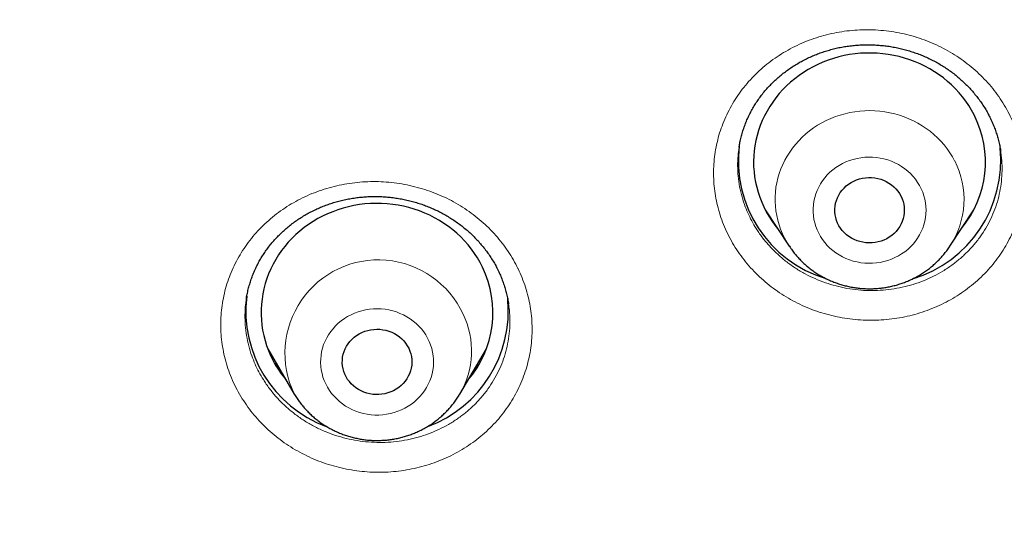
# Model space of a CAD drawing. Header units: millimetres. Extents: x 8 to 436, y 12 to 763.
# Tile 160 of 256: x 192.36 to 205.09, y 691.55 to 698.12. Entities that reach past the tile are written whole.
import ezdxf

# ---------------------------------------------------------------- set-up
doc = ezdxf.new("R2010")
doc.units = ezdxf.units.MM

msp = doc.modelspace()

# ---------------------------------------------------------------- linework, layer by layer
at = {"color": 7, "linetype": 'Continuous', "lineweight": 30}
for p, q in [((201.662, 696.474), (201.661, 696.468)), ((205.045, 696.418), (205.044, 696.42)), ((202.001, 695.664), (202.311, 695.194)), ((202.03, 695.619), (202.02, 695.63)), ((204.388, 695.194), (204.698, 695.664)), ((204.668, 695.613), (204.656, 695.602)), ((195.29, 694.51), (195.289, 694.507)), ((198.678, 694.449), (198.678, 694.452)), ((195.566, 693.866), (195.909, 693.283)), ((198.049, 693.283), (198.393, 693.866)), ((198.049, 693.283), (198.048, 693.281))]:
    msp.add_line(p, q, dxfattribs=at)
at = {"color": 252, "linetype": 'Continuous', "lineweight": 0}
for p, q in [((202.03, 695.62), (202.019, 695.632)), ((204.669, 695.615), (204.658, 695.604)), ((198.296, 693.664), (198.245, 693.615)), ((198.048, 693.281), (198.038, 693.265))]:
    msp.add_line(p, q, dxfattribs=at)
at = {"color": 7, "linetype": 'Continuous', "lineweight": 30, "flags": 128}
for points in [[(204.701, 696.893), (204.668, 696.954), (204.632, 697.012), (204.593, 697.069), (204.552, 697.124), (204.507, 697.178), (204.46, 697.229), (204.411, 697.278), (204.359, 697.324), (204.304, 697.369), (204.248, 697.41), (204.189, 697.45), (204.129, 697.486), (204.066, 697.52), (204.002, 697.551), (203.937, 697.579), (203.87, 697.604), (203.802, 697.626), (203.733, 697.644), (203.663, 697.66), (203.592, 697.673), (203.521, 697.682), (203.449, 697.688), (203.377, 697.691), (203.306, 697.691), (203.234, 697.687), (203.162, 697.68), (203.091, 697.67), (203.02, 697.657), (202.951, 697.641), (202.882, 697.621), (202.814, 697.599), (202.747, 697.573), (202.682, 697.544), (202.619, 697.513), (202.557, 697.478), (202.496, 697.441), (202.438, 697.402), (202.382, 697.359), (202.328, 697.315), (202.277, 697.267), (202.228, 697.218), (202.181, 697.166), (202.137, 697.113), (202.096, 697.057), (202.058, 697), (202.023, 696.941), (201.991, 696.88), (201.962, 696.818), (201.936, 696.755), (201.914, 696.691), (201.895, 696.626), (201.879, 696.56), (201.866, 696.493), (201.857, 696.426), (201.851, 696.359), (201.849, 696.291), (201.85, 696.224), (201.855, 696.156), (201.863, 696.089), (201.875, 696.023), (201.89, 695.956), (201.908, 695.891), (201.93, 695.827), (201.954, 695.763), (201.983, 695.701), (202.014, 695.64), (202.048, 695.581), (202.085, 695.523), (202.125, 695.467), (202.16, 695.423)], [(203.755, 695.843), (203.77, 695.808), (203.783, 695.773), (203.792, 695.736), (203.797, 695.699), (203.799, 695.662), (203.798, 695.625), (203.793, 695.588), (203.784, 695.551), (203.772, 695.515), (203.757, 695.481), (203.739, 695.448), (203.717, 695.416), (203.693, 695.386), (203.666, 695.359), (203.636, 695.334), (203.605, 695.311), (203.571, 695.291), (203.535, 695.274), (203.498, 695.26), (203.46, 695.25), (203.421, 695.242), (203.382, 695.238), (203.342, 695.237), (203.302, 695.239), (203.263, 695.244), (203.224, 695.253), (203.187, 695.265), (203.15, 695.28), (203.115, 695.298), (203.082, 695.319), (203.051, 695.342), (203.023, 695.368), (202.996, 695.397), (202.973, 695.427), (202.953, 695.459), (202.936, 695.493), (202.921, 695.528), (202.911, 695.564), (202.904, 695.601), (202.9, 695.638), (202.9, 695.675), (202.903, 695.713), (202.91, 695.75), (202.92, 695.786), (202.933, 695.821), (202.95, 695.855), (202.97, 695.887), (202.993, 695.918), (203.019, 695.946), (203.047, 695.973), (203.078, 695.997), (203.11, 696.018), (203.145, 696.036), (203.181, 696.052), (203.219, 696.064), (203.257, 696.073), (203.297, 696.079), (203.336, 696.082), (203.376, 696.081), (203.416, 696.078), (203.455, 696.07), (203.493, 696.06), (203.53, 696.046), (203.566, 696.03), (203.6, 696.01), (203.632, 695.988), (203.662, 695.963), (203.689, 695.936), (203.714, 695.907), (203.736, 695.876), (203.755, 695.843)], [(198.344, 694.924), (198.312, 694.984), (198.278, 695.044), (198.24, 695.101), (198.2, 695.157), (198.157, 695.211), (198.111, 695.263), (198.062, 695.313), (198.011, 695.361), (197.958, 695.406), (197.902, 695.449), (197.844, 695.489), (197.785, 695.527), (197.723, 695.562), (197.66, 695.594), (197.595, 695.623), (197.529, 695.65), (197.461, 695.673), (197.392, 695.693), (197.323, 695.71), (197.252, 695.724), (197.181, 695.735), (197.11, 695.742), (197.038, 695.746), (196.966, 695.747), (196.894, 695.745), (196.822, 695.74), (196.751, 695.731), (196.68, 695.719), (196.61, 695.704), (196.541, 695.686), (196.473, 695.665), (196.406, 695.64), (196.34, 695.613), (196.275, 695.583), (196.213, 695.55), (196.152, 695.514), (196.093, 695.475), (196.036, 695.434), (195.981, 695.39), (195.928, 695.344), (195.878, 695.295), (195.831, 695.245), (195.786, 695.192), (195.744, 695.137), (195.704, 695.081), (195.668, 695.022), (195.634, 694.962), (195.604, 694.901), (195.577, 694.838), (195.553, 694.775), (195.532, 694.71), (195.515, 694.644), (195.501, 694.578), (195.491, 694.511), (195.483, 694.444), (195.48, 694.376), (195.479, 694.309), (195.483, 694.241), (195.489, 694.174), (195.499, 694.107), (195.513, 694.041), (195.53, 693.975), (195.55, 693.91), (195.573, 693.846), (195.6, 693.783), (195.63, 693.722), (195.663, 693.662), (195.699, 693.603), (195.738, 693.546), (195.78, 693.491), (195.804, 693.462)], [(202.312, 695.192), (202.311, 695.193), (202.311, 695.194)], [(197.389, 693.874), (197.403, 693.839), (197.415, 693.804), (197.423, 693.767), (197.428, 693.73), (197.429, 693.692), (197.427, 693.655), (197.421, 693.618), (197.412, 693.582), (197.399, 693.546), (197.383, 693.512), (197.364, 693.479), (197.342, 693.448), (197.317, 693.419), (197.289, 693.392), (197.259, 693.367), (197.227, 693.345), (197.193, 693.326), (197.157, 693.31), (197.12, 693.297), (197.081, 693.287), (197.042, 693.28), (197.003, 693.276), (196.963, 693.276), (196.923, 693.279), (196.884, 693.285), (196.845, 693.295), (196.808, 693.307), (196.772, 693.323), (196.737, 693.342), (196.705, 693.363), (196.674, 693.387), (196.646, 693.414), (196.621, 693.443), (196.598, 693.473), (196.579, 693.506), (196.562, 693.54), (196.549, 693.575), (196.539, 693.611), (196.532, 693.648), (196.529, 693.686), (196.53, 693.723), (196.534, 693.76), (196.542, 693.797), (196.553, 693.833), (196.567, 693.868), (196.584, 693.901), (196.605, 693.933), (196.629, 693.964), (196.655, 693.992), (196.684, 694.017), (196.715, 694.041), (196.748, 694.061), (196.783, 694.079), (196.82, 694.094), (196.858, 694.106), (196.896, 694.114), (196.936, 694.119), (196.976, 694.121), (197.015, 694.12), (197.055, 694.115), (197.094, 694.107), (197.132, 694.096), (197.169, 694.082), (197.204, 694.065), (197.237, 694.045), (197.269, 694.022), (197.298, 693.997), (197.325, 693.969), (197.349, 693.939), (197.37, 693.907), (197.389, 693.874)]]:
    msp.add_lwpolyline(points, dxfattribs=at)
at = {"color": 252, "linetype": 'Continuous', "lineweight": 0, "flags": 128}
for points in [[(202.311, 695.194), (202.278, 695.246), (202.249, 695.3), (202.222, 695.356), (202.199, 695.413), (202.178, 695.471), (202.161, 695.53), (202.148, 695.59), (202.138, 695.65), (202.131, 695.711), (202.128, 695.772), (202.128, 695.833), (202.132, 695.894), (202.139, 695.955), (202.15, 696.015), (202.164, 696.075), (202.181, 696.134), (202.202, 696.192), (202.226, 696.249), (202.253, 696.304), (202.283, 696.358), (202.316, 696.411), (202.352, 696.462), (202.391, 696.51), (202.433, 696.557), (202.477, 696.602), (202.524, 696.645), (202.573, 696.685), (202.624, 696.722), (202.678, 696.757), (202.733, 696.789), (202.79, 696.819), (202.849, 696.845), (202.909, 696.869), (202.97, 696.889), (203.032, 696.907), (203.096, 696.921), (203.159, 696.932), (203.224, 696.94), (203.289, 696.945), (203.354, 696.946), (203.419, 696.944), (203.484, 696.939), (203.548, 696.931), (203.612, 696.919), (203.675, 696.904), (203.737, 696.887), (203.798, 696.866), (203.858, 696.842), (203.917, 696.815), (203.973, 696.785), (204.028, 696.752), (204.081, 696.717), (204.132, 696.679), (204.181, 696.639), (204.228, 696.596), (204.272, 696.551), (204.313, 696.504), (204.351, 696.454), (204.387, 696.403), (204.42, 696.351), (204.45, 696.296), (204.45, 696.296)], [(202.691, 695.362), (202.715, 695.32), (202.741, 695.279), (202.77, 695.241), (202.802, 695.204), (202.837, 695.17), (202.874, 695.138), (202.914, 695.108), (202.955, 695.081), (202.999, 695.057), (203.044, 695.036), (203.09, 695.018), (203.138, 695.002), (203.187, 694.99), (203.236, 694.981), (203.286, 694.975), (203.337, 694.973), (203.387, 694.974), (203.437, 694.978), (203.487, 694.985), (203.536, 694.996), (203.584, 695.01), (203.632, 695.026), (203.677, 695.046), (203.722, 695.069), (203.764, 695.094), (203.805, 695.123), (203.843, 695.153), (203.879, 695.187), (203.912, 695.222), (203.943, 695.26), (203.971, 695.299), (203.996, 695.34), (204.018, 695.383), (204.037, 695.427), (204.052, 695.472), (204.064, 695.518), (204.073, 695.565), (204.078, 695.612), (204.08, 695.659), (204.078, 695.707), (204.073, 695.754), (204.064, 695.8), (204.052, 695.847), (204.037, 695.892), (204.018, 695.936), (203.996, 695.978), (203.971, 696.019), (203.943, 696.059), (203.912, 696.096), (203.879, 696.132), (203.843, 696.165), (203.805, 696.196), (203.764, 696.224), (203.722, 696.25), (203.677, 696.273), (203.632, 696.292), (203.584, 696.309), (203.536, 696.323), (203.487, 696.333), (203.437, 696.341), (203.387, 696.345), (203.337, 696.346), (203.286, 696.343), (203.236, 696.337), (203.187, 696.329), (203.138, 696.316), (203.09, 696.301), (203.044, 696.283), (202.999, 696.262), (202.955, 696.237), (202.914, 696.21), (202.874, 696.181), (202.837, 696.149), (202.802, 696.115), (202.77, 696.078), (202.741, 696.039), (202.715, 695.999), (202.691, 695.957), (202.671, 695.914), (202.654, 695.869), (202.64, 695.824), (202.63, 695.777), (202.623, 695.73), (202.619, 695.683), (202.619, 695.636), (202.623, 695.588), (202.63, 695.541), (202.64, 695.495), (202.654, 695.449), (202.671, 695.405), (202.691, 695.362)], [(196.315, 693.413), (196.337, 693.371), (196.363, 693.33), (196.391, 693.291), (196.423, 693.254), (196.457, 693.219), (196.493, 693.186), (196.532, 693.156), (196.573, 693.128), (196.616, 693.103), (196.66, 693.081), (196.706, 693.062), (196.754, 693.046), (196.802, 693.032), (196.851, 693.023), (196.901, 693.016), (196.952, 693.012), (197.002, 693.012), (197.052, 693.015), (197.102, 693.022), (197.152, 693.031), (197.2, 693.044), (197.248, 693.06), (197.294, 693.079), (197.339, 693.101), (197.382, 693.126), (197.423, 693.153), (197.462, 693.183), (197.499, 693.216), (197.533, 693.251), (197.564, 693.287), (197.593, 693.326), (197.619, 693.367), (197.642, 693.409), (197.661, 693.453), (197.678, 693.498), (197.691, 693.544), (197.7, 693.59), (197.707, 693.637), (197.709, 693.684), (197.709, 693.732), (197.705, 693.779), (197.697, 693.826), (197.686, 693.872), (197.671, 693.917), (197.654, 693.962), (197.633, 694.005), (197.609, 694.047), (197.582, 694.087), (197.552, 694.125), (197.519, 694.161), (197.484, 694.195), (197.446, 694.226), (197.406, 694.255), (197.364, 694.282), (197.321, 694.305), (197.275, 694.326), (197.229, 694.344), (197.181, 694.358), (197.132, 694.37), (197.082, 694.378), (197.032, 694.383), (196.981, 694.385), (196.931, 694.383), (196.881, 694.379), (196.831, 694.371), (196.782, 694.359), (196.734, 694.345), (196.687, 694.328), (196.642, 694.307), (196.598, 694.284), (196.556, 694.258), (196.516, 694.229), (196.478, 694.198), (196.442, 694.164), (196.41, 694.128), (196.379, 694.09), (196.352, 694.05), (196.328, 694.009), (196.306, 693.966), (196.288, 693.922), (196.274, 693.876), (196.262, 693.83), (196.254, 693.783), (196.25, 693.736), (196.249, 693.689), (196.251, 693.641), (196.257, 693.594), (196.267, 693.548), (196.279, 693.502), (196.295, 693.457), (196.315, 693.413)]]:
    msp.add_lwpolyline(points, dxfattribs=at)
at = {"color": 7, "linetype": 'Continuous', "lineweight": 30}
for centre, radius, start, end in [((203.506, 696.281), 1.342, 320.2868, 27.147), ((203.245, 696.3), 1.593, 172.9465, 253.1764), ((203.449, 696.303), 1.597, 286.6354, 5.8726), ((197.136, 694.337), 1.342, 319.3462, 25.9112), ((196.87, 694.355), 1.588, 173.0324, 249.8468), ((197.088, 694.356), 1.589, 290.1801, 5.6866)]:
    msp.add_arc(centre, radius, start, end, dxfattribs=at)
at = {"color": 252, "linetype": 'Continuous', "lineweight": 0}
for centre, radius, start, end in [((203.481, 695.798), 1.09, 326.3427, 27.2194), ((196.995, 693.811), 1.207, 24.8017, 205.8485), ((197.112, 693.839), 1.089, 329.2804, 26.0043)]:
    msp.add_arc(centre, radius, start, end, dxfattribs=at)
at = {"color": 7, "linetype": 'Continuous', "lineweight": 30}
for points, knots in [([(184.502, 710.088), (184.502, 710.073), (184.502, 710.039), (184.501, 709.983), (184.501, 709.923), (184.501, 709.858), (184.502, 709.791), (184.502, 709.719), (184.502, 709.647), (184.503, 709.576), (184.503, 709.498), (184.504, 709.414), (184.505, 709.325), (184.506, 709.251), (184.507, 709.191), (184.508, 709.146), (184.509, 709.107), (184.51, 709.07), (184.51, 709.03), (184.511, 708.983), (184.513, 708.925), (184.514, 708.856), (184.516, 708.778), (184.518, 708.698), (184.521, 708.619), (184.523, 708.542), (184.526, 708.451), (184.53, 708.349), (184.534, 708.235), (184.539, 708.115), (184.545, 707.986), (184.551, 707.843), (184.559, 707.692), (184.568, 707.531), (184.577, 707.361), (184.587, 707.212), (184.595, 707.091), (184.601, 707.003), (184.606, 706.925), (184.611, 706.856), (184.615, 706.797), (184.619, 706.748), (184.622, 706.709), (184.624, 706.678), (184.626, 706.651), (184.628, 706.623), (184.631, 706.589), (184.634, 706.549), (184.638, 706.502), (184.642, 706.447), (184.648, 706.384), (184.654, 706.313), (184.661, 706.233), (184.668, 706.143), (184.677, 706.044), (184.687, 705.936), (184.698, 705.821), (184.71, 705.7), (184.734, 705.467), (184.771, 705.122), (184.826, 704.662), (184.873, 704.301), (184.908, 704.043), (184.93, 703.89), (184.952, 703.738), (184.974, 703.593), (184.994, 703.458), (185.013, 703.335), (185.029, 703.237), (185.041, 703.161), (185.05, 703.104), (185.059, 703.051), (185.066, 703.005), (185.072, 702.968), (185.077, 702.941), (185.08, 702.923), (185.083, 702.906), (185.086, 702.887), (185.091, 702.858), (185.098, 702.817), (185.107, 702.76), (185.119, 702.693), (185.132, 702.615), (185.148, 702.528), (185.164, 702.433), (185.182, 702.335), (185.2, 702.236), (185.234, 702.051), (185.286, 701.779), (185.37, 701.356), (185.473, 700.866), (185.598, 700.31), (185.72, 699.798), (185.838, 699.331), (185.918, 699.023), (185.971, 698.826), (185.993, 698.744), (186.014, 698.667), (186.033, 698.596), (186.052, 698.528), (186.07, 698.464), (186.087, 698.405), (186.1, 698.357), (186.11, 698.323), (186.116, 698.3), (186.12, 698.285), (186.125, 698.271), (186.13, 698.251), (186.138, 698.222), (186.15, 698.183), (186.163, 698.135), (186.18, 698.077), (186.199, 698.012), (186.221, 697.935), (186.248, 697.844), (186.279, 697.739), (186.313, 697.624), (186.351, 697.502), (186.389, 697.375), (186.45, 697.18), (186.532, 696.92), (186.635, 696.599), (186.739, 696.289), (186.841, 695.99), (186.941, 695.701), (187.041, 695.423), (187.138, 695.155), (187.223, 694.928), (187.294, 694.74), (187.352, 694.587), (187.409, 694.439), (187.465, 694.296), (187.52, 694.158), (187.573, 694.024), (187.625, 693.896), (187.673, 693.777), (187.718, 693.667), (187.76, 693.565), (187.801, 693.467), (187.84, 693.374), (187.876, 693.287), (187.908, 693.212), (187.933, 693.153), (187.953, 693.108), (187.967, 693.074), (187.978, 693.049), (187.988, 693.027), (187.997, 693.004), (188.01, 692.975), (188.025, 692.939), (188.045, 692.895), (188.067, 692.843), (188.093, 692.784), (188.12, 692.721), (188.149, 692.655), (188.179, 692.589), (188.233, 692.467), (188.314, 692.287), (188.423, 692.048), (188.538, 691.8), (188.658, 691.545), (188.784, 691.282), (188.924, 690.997), (189.077, 690.689), (189.244, 690.36), (189.418, 690.025), (189.607, 689.669), (189.81, 689.294), (189.985, 688.98), (190.118, 688.744), (190.206, 688.59), (190.292, 688.441), (190.381, 688.289), (190.47, 688.135), (190.562, 687.981), (190.649, 687.836), (190.731, 687.699), (190.809, 687.57), (190.873, 687.467), (190.922, 687.386), (190.958, 687.329), (190.99, 687.277), (191.017, 687.234), (191.038, 687.199), (191.055, 687.172), (191.071, 687.146), (191.089, 687.118), (191.111, 687.082), (191.137, 687.041), (191.169, 686.99), (191.208, 686.929), (191.254, 686.856), (191.305, 686.776), (191.362, 686.687), (191.424, 686.59), (191.493, 686.485), (191.567, 686.371), (191.646, 686.25), (191.732, 686.12), (191.824, 685.982), (191.922, 685.837), (192.046, 685.654), (192.195, 685.436), (192.367, 685.188), (192.615, 684.837), (192.941, 684.386), (193.349, 683.839), (193.68, 683.408), (193.93, 683.09), (194.096, 682.881), (194.263, 682.674), (194.431, 682.469), (194.597, 682.267), (194.764, 682.067), (194.929, 681.872), (195.092, 681.68), (195.25, 681.498), (195.372, 681.357), (195.461, 681.256), (195.518, 681.192), (195.574, 681.128), (195.629, 681.067), (195.681, 681.008), (195.729, 680.954), (195.771, 680.907), (195.807, 680.867), (195.837, 680.835), (195.86, 680.809), (195.877, 680.79), (195.893, 680.772), (195.912, 680.752), (195.934, 680.727), (195.964, 680.695), (196.002, 680.652), (196.051, 680.599), (196.107, 680.538), (196.171, 680.468), (196.243, 680.39), (196.324, 680.303), (196.412, 680.209), (196.508, 680.107), (196.604, 680.005), (196.699, 679.905), (196.792, 679.809), (196.89, 679.707), (196.992, 679.601), (197.17, 679.419), (197.42, 679.166), (197.744, 678.845), (198.111, 678.488), (198.523, 678.097), (198.98, 677.675), (199.436, 677.265), (199.893, 676.865), (200.348, 676.477), (200.803, 676.099), (201.182, 675.792), (201.483, 675.553), (201.702, 675.381), (201.912, 675.219), (202.113, 675.065), (202.304, 674.92), (202.482, 674.786), (202.649, 674.662), (202.802, 674.549), (202.947, 674.443), (203.084, 674.344), (203.196, 674.264), (203.285, 674.199), (203.354, 674.151), (203.417, 674.106), (203.474, 674.065), (203.522, 674.031), (203.561, 674.003), (203.592, 673.982), (203.617, 673.965), (203.639, 673.949), (203.662, 673.933), (203.689, 673.914), (203.726, 673.888), (203.772, 673.856), (203.83, 673.816), (203.897, 673.769), (203.974, 673.716), (204.061, 673.656), (204.158, 673.59), (204.265, 673.517), (204.382, 673.438), (204.509, 673.353), (204.646, 673.262), (204.793, 673.165), (204.947, 673.064), (205.108, 672.959), (205.275, 672.852), (205.451, 672.739), (205.636, 672.622), (205.831, 672.5), (206.036, 672.373), (206.25, 672.242), (206.477, 672.105), (206.719, 671.961), (206.975, 671.81), (207.242, 671.655), (207.519, 671.496), (207.809, 671.334), (208.109, 671.167), (208.421, 670.998), (208.744, 670.825), (209.079, 670.649), (209.426, 670.471), (209.784, 670.29), (210.119, 670.124), (210.334, 670.02), (210.426, 669.976)], [0, 0, 0, 0, 0.000894, 0.001956, 0.003195, 0.004397, 0.005735, 0.007208, 0.008683, 0.010087, 0.01142, 0.013371, 0.015146, 0.016745, 0.01782, 0.018734, 0.019488, 0.020154, 0.020952, 0.021897, 0.022989, 0.024447, 0.026067, 0.027679, 0.029265, 0.030824, 0.032356, 0.034708, 0.036995, 0.039236, 0.04192, 0.044789, 0.047842, 0.05108, 0.054503, 0.05811, 0.060052, 0.061825, 0.063405, 0.064791, 0.065984, 0.066967, 0.067763, 0.068373, 0.068811, 0.069406, 0.070057, 0.070861, 0.071822, 0.072941, 0.074216, 0.075649, 0.07724, 0.079074, 0.081082, 0.083262, 0.085614, 0.088108, 0.09063, 0.099764, 0.109103, 0.118645, 0.121741, 0.124858, 0.127995, 0.130996, 0.133746, 0.136246, 0.138495, 0.139756, 0.140921, 0.141992, 0.142965, 0.143764, 0.144245, 0.144597, 0.144898, 0.145281, 0.145748, 0.146682, 0.147835, 0.149208, 0.1508, 0.152612, 0.154589, 0.156612, 0.158641, 0.160676, 0.167996, 0.175394, 0.186756, 0.19827, 0.209853, 0.218584, 0.22735, 0.229108, 0.230852, 0.232473, 0.233949, 0.235279, 0.236737, 0.237967, 0.23897, 0.239745, 0.240131, 0.240419, 0.240654, 0.241061, 0.24167, 0.242449, 0.243507, 0.244715, 0.246073, 0.247582, 0.249574, 0.251778, 0.254196, 0.256825, 0.259519, 0.262184, 0.269177, 0.275959, 0.282529, 0.288887, 0.295034, 0.30097, 0.306694, 0.312207, 0.315564, 0.318838, 0.322028, 0.325127, 0.328076, 0.331024, 0.333787, 0.336365, 0.338758, 0.340966, 0.34299, 0.345137, 0.347028, 0.348662, 0.350039, 0.3509, 0.351617, 0.352233, 0.352585, 0.353058, 0.353689, 0.354479, 0.355447, 0.35658, 0.357878, 0.359297, 0.360737, 0.362194, 0.363667, 0.368759, 0.374039, 0.379506, 0.385161, 0.391003, 0.397004, 0.40423, 0.411621, 0.419176, 0.426896, 0.435738, 0.444787, 0.448398, 0.451974, 0.455417, 0.458725, 0.462487, 0.466059, 0.46944, 0.472631, 0.47563, 0.478439, 0.479885, 0.48127, 0.482489, 0.483499, 0.484334, 0.484938, 0.48541, 0.486126, 0.486958, 0.487929, 0.489041, 0.490547, 0.492251, 0.494154, 0.496255, 0.498555, 0.501053, 0.50375, 0.506645, 0.509739, 0.513031, 0.516521, 0.52021, 0.526226, 0.532237, 0.538238, 0.551838, 0.565383, 0.578876, 0.584161, 0.589439, 0.594708, 0.599969, 0.605183, 0.610223, 0.615407, 0.620382, 0.625146, 0.6297, 0.631431, 0.63313, 0.634797, 0.636431, 0.638027, 0.639468, 0.640704, 0.641737, 0.642653, 0.643313, 0.643766, 0.644211, 0.644739, 0.645386, 0.646152, 0.647365, 0.648791, 0.650431, 0.652285, 0.654391, 0.656719, 0.659269, 0.66204, 0.665032, 0.667538, 0.670181, 0.672961, 0.675877, 0.678914, 0.687963, 0.69693, 0.705815, 0.718193, 0.73041, 0.742464, 0.754357, 0.766088, 0.777658, 0.789065, 0.79476, 0.800203, 0.805394, 0.810334, 0.815022, 0.819459, 0.823412, 0.827141, 0.830646, 0.833928, 0.836987, 0.838722, 0.840376, 0.841915, 0.843269, 0.844435, 0.845413, 0.846059, 0.846641, 0.847166, 0.847657, 0.848291, 0.849103, 0.850242, 0.85161, 0.853209, 0.855036, 0.857094, 0.859381, 0.861899, 0.864645, 0.867622, 0.870828, 0.874264, 0.87793, 0.881588, 0.88545, 0.889515, 0.893783, 0.898255, 0.90293, 0.907808, 0.91289, 0.918431, 0.924195, 0.930183, 0.936393, 0.942827, 0.949483, 0.956363, 0.963465, 0.97079, 0.978339, 0.98611, 0.994104, 1, 1, 1, 1]), ([(201.661, 696.474), (201.664, 696.489), (201.67, 696.527), (201.683, 696.586), (201.7, 696.651), (201.721, 696.716), (201.744, 696.779), (201.77, 696.842), (201.799, 696.903), (201.831, 696.963), (201.866, 697.021), (201.903, 697.078), (201.943, 697.134), (201.985, 697.188), (202.03, 697.24), (202.078, 697.29), (202.127, 697.339), (202.179, 697.385), (202.233, 697.429), (202.289, 697.471), (202.347, 697.511), (202.407, 697.549), (202.468, 697.584), (202.531, 697.616), (202.596, 697.646), (202.661, 697.674), (202.728, 697.698), (202.796, 697.72), (202.865, 697.74), (202.935, 697.757), (203.007, 697.771), (203.078, 697.782), (203.15, 697.79), (203.222, 697.796), (203.294, 697.799), (203.366, 697.798), (203.439, 697.795), (203.511, 697.789), (203.583, 697.781), (203.656, 697.769), (203.727, 697.755), (203.798, 697.738), (203.867, 697.718), (203.936, 697.696), (204.003, 697.671), (204.069, 697.643), (204.134, 697.613), (204.198, 697.58), (204.261, 697.545), (204.322, 697.507), (204.381, 697.467), (204.438, 697.425), (204.493, 697.381), (204.545, 697.335), (204.596, 697.286), (204.645, 697.236), (204.691, 697.184), (204.735, 697.13), (204.777, 697.075), (204.816, 697.018), (204.852, 696.959), (204.879, 696.912), (204.893, 696.883), (204.897, 696.876)], [0, 0, 0, 0, 0.011843, 0.028715, 0.045601, 0.062508, 0.079432, 0.096287, 0.113093, 0.129883, 0.14666, 0.163429, 0.180194, 0.196956, 0.213722, 0.230486, 0.247226, 0.263817, 0.280473, 0.297174, 0.313899, 0.330623, 0.347318, 0.363958, 0.380523, 0.397017, 0.413476, 0.430004, 0.44662, 0.46329, 0.479978, 0.496637, 0.513227, 0.529711, 0.546082, 0.562469, 0.578938, 0.595504, 0.612135, 0.628793, 0.645438, 0.662025, 0.678519, 0.694896, 0.711274, 0.727759, 0.744312, 0.760913, 0.777543, 0.794178, 0.810793, 0.827367, 0.843884, 0.860368, 0.876984, 0.893576, 0.910174, 0.926784, 0.943417, 0.96008, 0.976785, 0.993541, 1, 1, 1, 1]), ([(204.897, 696.876), (204.902, 696.866), (204.918, 696.835), (204.941, 696.784), (204.967, 696.721), (204.989, 696.657), (205.009, 696.593), (205.025, 696.527), (205.038, 696.469), (205.044, 696.432), (205.046, 696.418)], [0, 0, 0, 0, 0.067997, 0.207891, 0.347627, 0.487429, 0.627357, 0.767471, 0.907835, 1, 1, 1, 1]), ([(195.288, 694.507), (195.288, 694.512), (195.292, 694.54), (195.302, 694.589), (195.317, 694.655), (195.336, 694.719), (195.357, 694.783), (195.382, 694.847), (195.409, 694.908), (195.439, 694.969), (195.472, 695.028), (195.508, 695.086), (195.546, 695.142), (195.587, 695.197), (195.631, 695.25), (195.677, 695.302), (195.725, 695.351), (195.775, 695.398), (195.828, 695.444), (195.882, 695.487), (195.939, 695.528), (195.998, 695.566), (196.059, 695.603), (196.121, 695.637), (196.185, 695.668), (196.249, 695.697), (196.315, 695.723), (196.382, 695.747), (196.451, 695.768), (196.52, 695.786), (196.591, 695.802), (196.663, 695.814), (196.735, 695.824), (196.807, 695.832), (196.879, 695.836), (196.951, 695.837), (197.023, 695.836), (197.095, 695.832), (197.168, 695.824), (197.24, 695.814), (197.312, 695.802), (197.384, 695.786), (197.454, 695.768), (197.523, 695.747), (197.591, 695.724), (197.658, 695.698), (197.724, 695.669), (197.789, 695.638), (197.852, 695.604), (197.914, 695.567), (197.974, 695.529), (198.033, 695.488), (198.089, 695.445), (198.144, 695.4), (198.196, 695.353), (198.246, 695.304), (198.294, 695.253), (198.339, 695.2), (198.383, 695.145), (198.423, 695.089), (198.461, 695.032), (198.497, 694.973), (198.525, 694.922), (198.54, 694.89), (198.546, 694.879)], [0, 0, 0, 0, 0.004046, 0.020714, 0.037393, 0.054086, 0.070799, 0.087531, 0.1042, 0.120817, 0.137419, 0.154008, 0.170589, 0.187165, 0.203738, 0.220314, 0.236892, 0.253428, 0.269824, 0.286286, 0.302795, 0.319329, 0.335867, 0.352377, 0.368837, 0.385225, 0.401535, 0.417801, 0.43413, 0.45055, 0.467027, 0.483526, 0.500002, 0.516413, 0.532724, 0.548917, 0.565104, 0.58137, 0.597737, 0.614171, 0.630637, 0.647094, 0.663498, 0.679815, 0.696015, 0.712198, 0.728481, 0.744833, 0.761235, 0.777667, 0.794108, 0.810531, 0.826916, 0.843246, 0.85954, 0.875956, 0.892352, 0.908752, 0.925164, 0.941596, 0.958057, 0.974558, 0.991108, 1, 1, 1, 1]), ([(202.312, 695.193), (202.318, 695.184), (202.335, 695.158), (202.365, 695.117), (202.404, 695.07), (202.445, 695.025), (202.488, 694.982), (202.533, 694.942), (202.581, 694.903), (202.63, 694.867), (202.681, 694.833), (202.734, 694.802), (202.789, 694.773), (202.845, 694.748), (202.902, 694.724), (202.961, 694.704), (203.02, 694.687), (203.081, 694.672), (203.142, 694.66), (203.203, 694.652), (203.265, 694.646), (203.328, 694.644), (203.39, 694.644), (203.452, 694.648), (203.514, 694.654), (203.576, 694.664), (203.637, 694.676), (203.697, 694.692), (203.756, 694.71), (203.815, 694.732), (203.872, 694.756), (203.928, 694.783), (203.982, 694.812), (204.035, 694.844), (204.086, 694.879), (204.135, 694.916), (204.182, 694.956), (204.226, 694.997), (204.269, 695.041), (204.309, 695.087), (204.347, 695.135), (204.373, 695.171), (204.386, 695.191), (204.388, 695.194)], [0, 0, 0, 0, 0.013309, 0.038212, 0.063142, 0.0881, 0.113086, 0.1381, 0.163143, 0.188214, 0.213312, 0.238438, 0.263589, 0.288764, 0.313962, 0.339182, 0.364421, 0.389678, 0.414951, 0.440238, 0.465537, 0.490845, 0.516161, 0.541483, 0.566807, 0.592131, 0.617453, 0.642771, 0.668082, 0.693384, 0.718675, 0.743952, 0.769213, 0.794456, 0.819678, 0.844878, 0.870053, 0.895203, 0.920325, 0.945419, 0.970484, 0.995518, 1, 1, 1, 1]), ([(198.546, 694.879), (198.55, 694.869), (198.565, 694.838), (198.587, 694.787), (198.611, 694.723), (198.633, 694.659), (198.651, 694.594), (198.666, 694.528), (198.675, 694.48), (198.679, 694.454), (198.68, 694.449)], [0, 0, 0, 0, 0.072732, 0.222364, 0.371833, 0.52138, 0.671066, 0.820955, 0.971116, 1, 1, 1, 1]), ([(195.704, 693.632), (195.692, 693.643), (195.675, 693.658), (195.659, 693.674), (195.655, 693.679)], [0, 0, 0, 0, 0.720658, 1, 1, 1, 1]), ([(198.295, 693.663), (198.294, 693.662), (198.278, 693.644), (198.26, 693.628), (198.243, 693.612), (198.243, 693.612)], [0, 0, 0, 0, 0.041922, 0.999527, 1, 1, 1, 1]), ([(195.909, 693.284), (195.91, 693.282), (195.922, 693.261), (195.945, 693.225), (195.98, 693.176), (196.018, 693.128), (196.058, 693.082), (196.1, 693.039), (196.144, 692.997), (196.191, 692.958), (196.239, 692.921), (196.29, 692.886), (196.342, 692.854), (196.396, 692.824), (196.452, 692.797), (196.508, 692.773), (196.567, 692.751), (196.626, 692.732), (196.686, 692.717), (196.746, 692.704), (196.808, 692.694), (196.87, 692.687), (196.932, 692.683), (196.994, 692.683), (197.057, 692.685), (197.119, 692.69), (197.18, 692.698), (197.242, 692.71), (197.302, 692.724), (197.362, 692.741), (197.421, 692.761), (197.478, 692.784), (197.535, 692.81), (197.59, 692.839), (197.643, 692.87), (197.695, 692.904), (197.745, 692.94), (197.792, 692.978), (197.838, 693.019), (197.882, 693.062), (197.923, 693.107), (197.962, 693.154), (197.998, 693.203), (198.027, 693.245), (198.042, 693.272), (198.047, 693.281)], [0, 0, 0, 0, 0.003666, 0.027373, 0.051103, 0.074858, 0.098639, 0.122447, 0.146282, 0.170144, 0.194034, 0.217949, 0.241891, 0.265858, 0.289848, 0.313861, 0.337895, 0.361948, 0.386019, 0.410106, 0.434206, 0.458319, 0.482442, 0.506573, 0.530711, 0.554851, 0.578993, 0.603134, 0.627272, 0.651404, 0.675528, 0.699643, 0.723745, 0.747833, 0.771904, 0.795957, 0.819989, 0.843999, 0.867985, 0.891945, 0.915878, 0.939784, 0.963661, 0.98751, 1, 1, 1, 1])]:
    msp.add_open_spline(points, degree=3, knots=knots, dxfattribs=at)
at = {"color": 252, "linetype": 'Continuous', "lineweight": 0}
for points, knots in [([(211.189, 671.211), (210.361, 671.629), (208.701, 672.468), (206.322, 673.908), (204.035, 675.471), (201.862, 677.164), (199.769, 679.012), (197.771, 681.017), (195.882, 683.182), (194.145, 685.462), (192.568, 687.842), (191.163, 690.311), (189.935, 692.857), (188.887, 695.473), (188.023, 698.153), (187.346, 700.884), (186.862, 703.65), (186.558, 706.436), (186.52, 708.299), (186.501, 709.23)], [0, 0, 0, 0, 0.056574, 0.113415, 0.17016, 0.226689, 0.283221, 0.342868, 0.402514, 0.462416, 0.522329, 0.581975, 0.64161, 0.701258, 0.760904, 0.820805, 0.880718, 0.940364, 1, 1, 1, 1]), ([(205.154, 696.906), (205.154, 696.906), (205.174, 696.867), (205.21, 696.789), (205.256, 696.669), (205.294, 696.547), (205.322, 696.423), (205.342, 696.297), (205.352, 696.171), (205.354, 696.045), (205.346, 695.918), (205.329, 695.793), (205.303, 695.669), (205.268, 695.547), (205.225, 695.427), (205.172, 695.311), (205.112, 695.198), (205.044, 695.09), (204.967, 694.986), (204.884, 694.887), (204.793, 694.794), (204.695, 694.707), (204.592, 694.626), (204.483, 694.552), (204.369, 694.485), (204.249, 694.426), (204.126, 694.374), (203.999, 694.33), (203.87, 694.294), (203.737, 694.267), (203.603, 694.248), (203.468, 694.237), (203.332, 694.235), (203.197, 694.242), (203.062, 694.257), (202.928, 694.281), (202.796, 694.312), (202.666, 694.352), (202.54, 694.401), (202.417, 694.457), (202.299, 694.52), (202.185, 694.591), (202.077, 694.669), (201.974, 694.753), (201.878, 694.843), (201.788, 694.94), (201.705, 695.041), (201.629, 695.149), (201.56, 695.263), (201.499, 695.382), (201.448, 695.504), (201.406, 695.626), (201.374, 695.75), (201.35, 695.875), (201.335, 696.001), (201.33, 696.128), (201.334, 696.254), (201.347, 696.38), (201.369, 696.505), (201.4, 696.628), (201.439, 696.748), (201.488, 696.866), (201.545, 696.98), (201.61, 697.091), (201.683, 697.197), (201.763, 697.298), (201.851, 697.393), (201.945, 697.483), (202.046, 697.567), (202.153, 697.644), (202.265, 697.714), (202.382, 697.777), (202.504, 697.832), (202.629, 697.879), (202.758, 697.919), (202.889, 697.95), (203.022, 697.973), (203.157, 697.987), (203.292, 697.993), (203.428, 697.99), (203.564, 697.979), (203.698, 697.959), (203.831, 697.931), (203.962, 697.894), (204.089, 697.849), (204.214, 697.797), (204.334, 697.737), (204.45, 697.669), (204.561, 697.594), (204.666, 697.513), (204.765, 697.425), (204.857, 697.332), (204.943, 697.233), (205.021, 697.128), (205.093, 697.02), (205.133, 696.944), (205.154, 696.906)], [0, 0, 0, 0, 0.0001146, 0.0108172, 0.0215563, 0.0323078, 0.0430469, 0.0537495, 0.0644519, 0.0751908, 0.0859421, 0.096681, 0.1073834, 0.1180908, 0.1288348, 0.1395911, 0.1503351, 0.1610426, 0.1717581, 0.1825101, 0.1932746, 0.2040267, 0.2147422, 0.2254653, 0.236225, 0.2469971, 0.2577568, 0.2684798, 0.2792067, 0.2899702, 0.3007461, 0.3115095, 0.3222363, 0.3329614, 0.3437232, 0.3544974, 0.3652592, 0.3759842, 0.3867029, 0.3974582, 0.4082259, 0.4189812, 0.4296998, 0.4404101, 0.4511571, 0.4619164, 0.4726633, 0.4833736, 0.4945213, 0.5056828, 0.5168304, 0.5275354, 0.538277, 0.549031, 0.5597726, 0.5704776, 0.5811824, 0.5919237, 0.6026774, 0.6134188, 0.6241236, 0.6348334, 0.6455797, 0.6563384, 0.6670847, 0.6777945, 0.6885126, 0.6992673, 0.7100344, 0.7207891, 0.7315072, 0.742232, 0.7529934, 0.7637672, 0.7745286, 0.7852534, 0.7959803, 0.8067438, 0.8175198, 0.8282834, 0.8390102, 0.8497337, 0.8604939, 0.8712665, 0.8820266, 0.8927501, 0.9034661, 0.9142189, 0.924984, 0.9357367, 0.9464528, 0.9571379, 0.9678595, 0.9785933, 0.9893149, 1, 1, 1, 1]), ([(201.661, 696.468), (201.656, 696.434), (201.645, 696.355), (201.641, 696.231), (201.648, 696.097), (201.667, 695.963), (201.698, 695.831), (201.738, 695.709), (201.785, 695.598), (201.837, 695.496), (201.901, 695.391), (201.977, 695.285), (202.068, 695.179), (202.168, 695.08), (202.276, 694.99), (202.392, 694.908), (202.515, 694.835), (202.644, 694.773), (202.777, 694.72), (202.915, 694.678), (203.056, 694.647), (203.2, 694.627), (203.344, 694.619), (203.488, 694.622), (203.632, 694.636), (203.773, 694.662), (203.912, 694.698), (204.046, 694.746), (204.176, 694.803), (204.299, 694.871), (204.416, 694.949), (204.525, 695.035), (204.626, 695.13), (204.718, 695.232), (204.801, 695.342), (204.872, 695.458), (204.933, 695.579), (204.983, 695.704), (205.022, 695.833), (205.048, 695.965), (205.062, 696.099), (205.064, 696.234), (205.058, 696.34), (205.048, 696.401), (205.045, 696.418)], [0, 0, 0, 0, 0.018962, 0.0435, 0.068035, 0.092658, 0.11728, 0.141815, 0.162246, 0.182703, 0.203134, 0.227681, 0.252316, 0.276951, 0.301498, 0.326067, 0.350724, 0.375382, 0.399951, 0.42454, 0.449216, 0.473893, 0.498482, 0.523079, 0.547764, 0.57245, 0.597047, 0.621639, 0.646319, 0.670999, 0.695592, 0.720168, 0.744833, 0.769497, 0.794074, 0.818633, 0.843279, 0.867925, 0.892484, 0.91703, 0.941665, 0.966299, 0.990845, 1, 1, 1, 1]), ([(198.802, 694.904), (198.803, 694.903), (198.822, 694.864), (198.856, 694.785), (198.9, 694.664), (198.935, 694.541), (198.961, 694.416), (198.978, 694.291), (198.985, 694.164), (198.984, 694.037), (198.973, 693.911), (198.953, 693.786), (198.925, 693.663), (198.887, 693.542), (198.841, 693.423), (198.786, 693.308), (198.723, 693.197), (198.652, 693.09), (198.574, 692.988), (198.488, 692.891), (198.395, 692.8), (198.295, 692.715), (198.19, 692.636), (198.079, 692.565), (197.963, 692.5), (197.842, 692.443), (197.718, 692.394), (197.59, 692.353), (197.459, 692.32), (197.326, 692.295), (197.191, 692.279), (197.056, 692.271), (196.92, 692.272), (196.784, 692.282), (196.649, 692.3), (196.515, 692.327), (196.384, 692.361), (196.255, 692.404), (196.13, 692.455), (196.008, 692.514), (195.891, 692.58), (195.778, 692.653), (195.671, 692.733), (195.571, 692.82), (195.476, 692.912), (195.388, 693.011), (195.308, 693.114), (195.234, 693.224), (195.167, 693.339), (195.109, 693.459), (195.06, 693.582), (195.021, 693.706), (194.991, 693.83), (194.97, 693.955), (194.958, 694.082), (194.956, 694.208), (194.962, 694.335), (194.978, 694.46), (195.003, 694.585), (195.036, 694.707), (195.079, 694.826), (195.13, 694.943), (195.189, 695.056), (195.257, 695.165), (195.332, 695.27), (195.415, 695.369), (195.505, 695.462), (195.601, 695.55), (195.704, 695.632), (195.813, 695.706), (195.926, 695.774), (196.045, 695.834), (196.168, 695.887), (196.295, 695.932), (196.424, 695.968), (196.556, 695.997), (196.69, 696.016), (196.826, 696.028), (196.962, 696.03), (197.098, 696.025), (197.233, 696.011), (197.367, 695.988), (197.5, 695.956), (197.63, 695.917), (197.757, 695.87), (197.881, 695.814), (198, 695.752), (198.114, 695.681), (198.224, 695.604), (198.327, 695.52), (198.425, 695.431), (198.515, 695.335), (198.598, 695.234), (198.675, 695.128), (198.744, 695.018), (198.783, 694.942), (198.802, 694.904)], [0, 0, 0, 0, 0.000143, 0.01084, 0.021574, 0.03232, 0.043054, 0.053751, 0.064447, 0.075181, 0.085926, 0.09666, 0.107357, 0.118061, 0.128802, 0.139555, 0.150295, 0.161, 0.171716, 0.182468, 0.193233, 0.203986, 0.214702, 0.225429, 0.236193, 0.246969, 0.257733, 0.26846, 0.279193, 0.289962, 0.300744, 0.311513, 0.322246, 0.332976, 0.343743, 0.354522, 0.365289, 0.376019, 0.386739, 0.397497, 0.408267, 0.419024, 0.429745, 0.440453, 0.451198, 0.461955, 0.472701, 0.483409, 0.494548, 0.505701, 0.516841, 0.527542, 0.538279, 0.549028, 0.559766, 0.570466, 0.581167, 0.591903, 0.602653, 0.61339, 0.62409, 0.634798, 0.645542, 0.656298, 0.667042, 0.67775, 0.68847, 0.699226, 0.709995, 0.720752, 0.731472, 0.742201, 0.752968, 0.763746, 0.774513, 0.785242, 0.795975, 0.806744, 0.817526, 0.828296, 0.839028, 0.849756, 0.860521, 0.871298, 0.882062, 0.89279, 0.903507, 0.91426, 0.925026, 0.93578, 0.946496, 0.957173, 0.967886, 0.978611, 0.989324, 1, 1, 1, 1]), ([(195.289, 694.507), (195.285, 694.485), (195.274, 694.419), (195.269, 694.307), (195.273, 694.172), (195.289, 694.038), (195.317, 693.906), (195.355, 693.783), (195.4, 693.67), (195.449, 693.568), (195.511, 693.462), (195.585, 693.354), (195.673, 693.246), (195.771, 693.145), (195.878, 693.052), (195.992, 692.967), (196.114, 692.892), (196.241, 692.826), (196.374, 692.771), (196.511, 692.726), (196.652, 692.692), (196.795, 692.669), (196.94, 692.657), (197.084, 692.657), (197.229, 692.668), (197.371, 692.69), (197.51, 692.723), (197.646, 692.768), (197.777, 692.823), (197.903, 692.888), (198.021, 692.963), (198.133, 693.047), (198.236, 693.139), (198.33, 693.24), (198.415, 693.347), (198.489, 693.461), (198.553, 693.581), (198.606, 693.706), (198.647, 693.834), (198.676, 693.965), (198.694, 694.099), (198.699, 694.233), (198.694, 694.35), (198.683, 694.422), (198.678, 694.449)], [0, 0, 0, 0, 0.012297, 0.036843, 0.061387, 0.086018, 0.110649, 0.135192, 0.155622, 0.176078, 0.196509, 0.22107, 0.245719, 0.270368, 0.294929, 0.319522, 0.344203, 0.368885, 0.393478, 0.418099, 0.442808, 0.467518, 0.492139, 0.516772, 0.541493, 0.566214, 0.590847, 0.615472, 0.640185, 0.664898, 0.689522, 0.714124, 0.738813, 0.763502, 0.788103, 0.812678, 0.837339, 0.862001, 0.886575, 0.911131, 0.935775, 0.960418, 0.984974, 1, 1, 1, 1]), ([(195.704, 693.631), (195.697, 693.638), (195.679, 693.653), (195.663, 693.671), (195.654, 693.681)], [0, 0, 0, 0, 0.415158, 1, 1, 1, 1])]:
    msp.add_open_spline(points, degree=3, knots=knots, dxfattribs=at)

doc.saveas('drawing.dxf')
